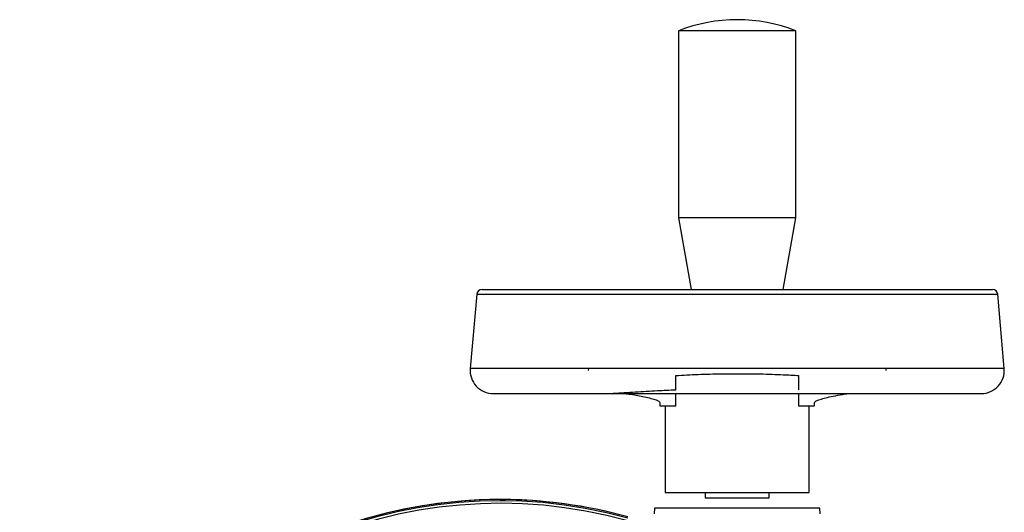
# Model space of a CAD drawing. Header units: millimetres. Extents: x 555 to 1891, y 89 to 1282.
# Tile 30 of 39: x 973 to 1157, y 1190 to 1282. Entities that reach past the tile are written whole.
import ezdxf

# ---------------------------------------------------------------- set-up
doc = ezdxf.new("R2010")
doc.units = ezdxf.units.MM

msp = doc.modelspace()

# ---------------------------------------------------------------- linework, layer by layer
at = {"color": 7, "linetype": 'Continuous', "lineweight": 25}
for p, q in [((1096.07, 1279.9), (1096.07, 1244.9)), ((1107.07, 1279.9), (1096.07, 1279.9)), ((1118.07, 1279.9), (1107.07, 1279.9)), ((1118.07, 1244.9), (1118.07, 1279.9)), ((1096.07, 1244.9), (1098.43, 1231.49)), ((1118.07, 1244.9), (1096.07, 1244.9)), ((1115.7, 1231.49), (1118.07, 1244.9)), ((1058.28, 1230.58), (1057.07, 1216.68)), ((1157.07, 1216.68), (1155.85, 1230.58)), ((1079.21, 1216.68), (1079.18, 1216.3)), ((1134.96, 1216.3), (1134.93, 1216.68)), ((1061.36, 1211.99), (1152.77, 1211.99)), ((1095.56, 1209.68), (1095.56, 1211.99)), ((1118.57, 1211.99), (1118.57, 1209.68)), ((1092.57, 1210.34), (1092.57, 1209.68)), ((1092.57, 1209.68), (1095.56, 1209.68)), ((1093.57, 1209.68), (1093.57, 1193.49)), ((1118.57, 1209.68), (1121.57, 1209.68)), ((1120.57, 1193.49), (1120.57, 1209.68)), ((1121.57, 1209.68), (1121.57, 1210.34)), ((1093.57, 1193.49), (1120.57, 1193.49)), ((1101.07, 1193.49), (1101.07, 1192.49)), ((1113.07, 1192.49), (1113.07, 1193.49)), ((1062.67, 1192.18), (1063.68, 1192.13)), ((1101.07, 1192.49), (1113.07, 1192.49)), ((1091.6, 1190.57), (1091.51, 1189.48)), ((1122.54, 1190.57), (1091.6, 1190.57)), ((1122.63, 1189.48), (1122.54, 1190.57))]:
    msp.add_line(p, q, dxfattribs=at)
at = {"color": 8, "linetype": 'Continuous', "lineweight": 25}
for p, q in [((1058.28, 1230.58), (1155.85, 1230.58)), ((1157.07, 1216.68), (1057.07, 1216.68))]:
    msp.add_line(p, q, dxfattribs=at)
at = {"color": 7, "linetype": 'Continuous', "lineweight": 25}
for centre, radius, start, end in [((1107.07, 1251.99), 30, 68.4898, 111.5102), ((1059.28, 1230.49), 1, 90, 175), ((1154.86, 1230.49), 1, 5, 90), ((1061.36, 1216.3), 4.31, 175, 270), ((1152.77, 1216.3), 4.31, 270, 5), ((1062.67, 1102.18), 89.97, 74.6043, 235.4703), ((1062.67, 1102.18), 89.75, 74.5655, 235.3734), ((1062.67, 1102.18), 89.75, 74.5654, 235.3732)]:
    msp.add_arc(centre, radius, start, end, dxfattribs=at)
at = {"color": 8, "linetype": 'Continuous', "lineweight": 25}
for radius, start, end in [(89.97, 90, 235.4701), (89.26, 74.4789, 235.1566), (89.97, 74.6042, 90)]:
    msp.add_arc((1062.67, 1102.18), radius, start, end, dxfattribs=at)
at = {"color": 7, "linetype": 'Continuous', "lineweight": 25}
for points, knots in [([(1059.28, 1231.49), (1059.35, 1231.49), (1059.49, 1231.49), (1060.64, 1231.49), (1062.37, 1231.49), (1064.56, 1231.49), (1067.02, 1231.49), (1069.91, 1231.49), (1073.22, 1231.49), (1076.88, 1231.49), (1080.84, 1231.49), (1085.05, 1231.49), (1089.86, 1231.49), (1095.27, 1231.49), (1101.18, 1231.49), (1105.13, 1231.49), (1107.07, 1231.49)], [0, 0, 0, 0, 0.077627, 0.157664, 0.239951, 0.304276, 0.368607, 0.4343, 0.5, 0.565693, 0.631393, 0.695717, 0.760049, 0.84233, 0.922369, 1, 1, 1, 1]), ([(1107.07, 1231.49), (1109.01, 1231.49), (1112.96, 1231.49), (1118.87, 1231.49), (1124.28, 1231.49), (1129.09, 1231.49), (1133.29, 1231.49), (1137.25, 1231.49), (1140.92, 1231.49), (1144.23, 1231.49), (1147.12, 1231.49), (1149.57, 1231.49), (1151.76, 1231.49), (1153.5, 1231.49), (1154.65, 1231.49), (1154.79, 1231.49), (1154.86, 1231.49)], [0, 0, 0, 0, 0.077628, 0.157664, 0.239951, 0.304276, 0.368607, 0.4343, 0.5, 0.565693, 0.631393, 0.695717, 0.760049, 0.84233, 0.922367, 1, 1, 1, 1]), ([(1095.56, 1215.38), (1096.96, 1215.46), (1099.77, 1215.6), (1103.64, 1215.7), (1107.52, 1215.73), (1111.4, 1215.69), (1115.25, 1215.56), (1117.61, 1215.43), (1118.57, 1215.38)], [0, 0, 0, 0, 0.1853595, 0.3726319, 0.5000012, 0.6853802, 0.8727559, 1, 1, 1, 1]), ([(1095.56, 1212.72), (1095.56, 1213.02), (1095.56, 1213.64), (1095.56, 1214.66), (1095.56, 1215.26), (1095.56, 1215.38)], [0, 0, 0, 0, 0.44097, 0.882438, 1, 1, 1, 1]), ([(1118.57, 1215.38), (1118.57, 1214.93), (1118.57, 1214.02), (1118.57, 1213.17), (1118.57, 1212.81), (1118.57, 1212.72)], [0, 0, 0, 0, 0.429123, 0.857818, 1, 1, 1, 1]), ([(1083.86, 1212.06), (1085.23, 1212.14), (1087.98, 1212.3), (1091.86, 1212.54), (1094.41, 1212.66), (1095.56, 1212.72)], [0, 0, 0, 0, 0.354664, 0.709189, 1, 1, 1, 1]), ([(1086.01, 1211.99), (1086.38, 1211.95), (1087.3, 1211.86), (1088.49, 1211.64), (1089.8, 1211.38), (1090.97, 1211.09), (1091.87, 1210.81), (1092.45, 1210.55), (1092.53, 1210.41), (1092.57, 1210.34)], [0, 0, 0, 0, 0.089893, 0.227998, 0.368952, 0.536166, 0.706829, 0.851444, 1, 1, 1, 1]), ([(1121.57, 1210.34), (1121.63, 1210.43), (1121.75, 1210.6), (1122.54, 1210.9), (1123.61, 1211.21), (1125.01, 1211.53), (1126.49, 1211.78), (1127.53, 1211.96), (1128.03, 1211.99), (1128.09, 1211.99)], [0, 0, 0, 0, 0.189984, 0.356463, 0.527373, 0.704421, 0.885613, 0.986168, 1, 1, 1, 1])]:
    msp.add_open_spline(points, degree=3, knots=knots, dxfattribs=at)

doc.saveas('drawing.dxf')
